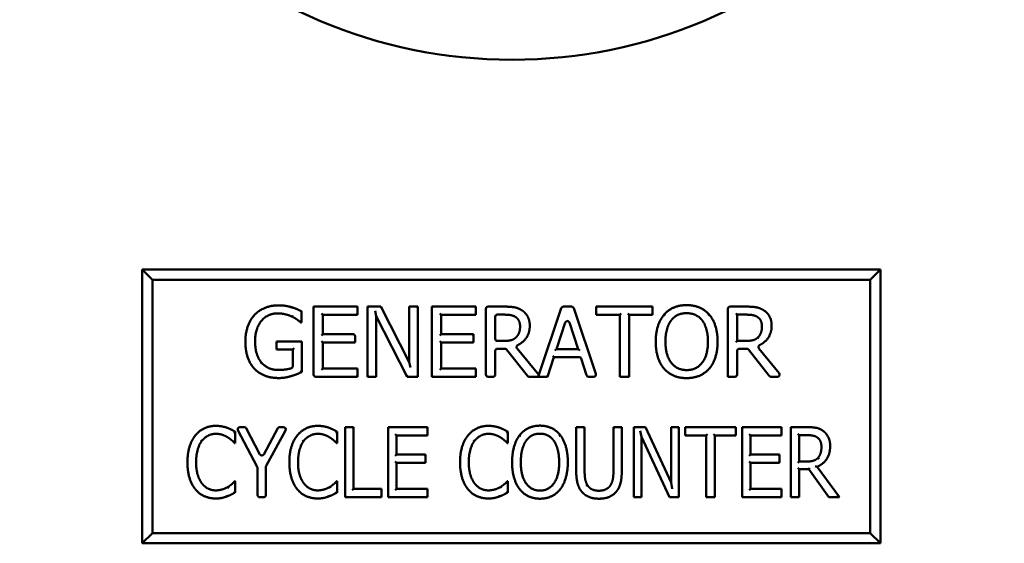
# Model space of a CAD drawing. Header units: inches. Extents: x 1 to 203, y 4 to 128.
# Tile 126 of 132: x 102.77 to 105.02, y 108.11 to 109.31. Entities that reach past the tile are written whole.
import ezdxf

# ---------------------------------------------------------------- set-up
doc = ezdxf.new("R2010")
doc.units = ezdxf.units.IN
doc.header["$LTSCALE"] = 6
doc.header["$MEASUREMENT"] = 0
doc.layers.add('Visible (ANSI)', color=7, linetype='Continuous', lineweight=50)

msp = doc.modelspace()

# ---------------------------------------------------------------- linework, layer by layer
at = {"layer": 'Visible (ANSI)'}
for p, q in [((104.7407, 108.7362), (103.0532, 108.7362)), ((103.0766, 108.7127), (103.0532, 108.7362)), ((103.0532, 108.7362), (103.0532, 108.1112)), ((104.7172, 108.7127), (104.7407, 108.7362)), ((104.7407, 108.1112), (104.7407, 108.7362)), ((103.0766, 108.7127), (104.7172, 108.7127)), ((103.0766, 108.1346), (103.0766, 108.7127)), ((104.7172, 108.7127), (104.7172, 108.1346)), ((103.3942, 108.6472), (103.395, 108.6501)), ((103.4177, 108.6407), (103.4177, 108.6151)), ((103.4481, 108.6486), (103.4451, 108.6516)), ((103.4451, 108.4966), (103.4451, 108.6516)), ((103.4451, 108.6516), (103.5452, 108.6516)), ((103.4633, 108.6357), (103.4663, 108.6327)), ((103.5452, 108.6327), (103.4663, 108.6327)), ((103.4663, 108.6327), (103.4663, 108.5889)), ((103.5422, 108.6486), (103.5452, 108.6516)), ((103.5422, 108.6357), (103.5452, 108.6327)), ((103.5452, 108.6516), (103.5452, 108.6327)), ((103.5715, 108.6486), (103.5685, 108.6516)), ((103.5685, 108.4916), (103.5685, 108.6516)), ((103.5685, 108.6516), (103.5987, 108.6516)), ((103.5853, 108.642), (103.5883, 108.6296)), ((103.5969, 108.6486), (103.5987, 108.6516)), ((103.5987, 108.6516), (103.6632, 108.525)), ((103.6662, 108.6486), (103.6632, 108.6516)), ((103.6632, 108.525), (103.6632, 108.6516)), ((103.6632, 108.6516), (103.683, 108.6516)), ((103.68, 108.6486), (103.683, 108.6516)), ((103.683, 108.6516), (103.683, 108.4916)), ((103.7184, 108.6486), (103.7154, 108.6516)), ((103.7154, 108.4916), (103.7154, 108.6516)), ((103.7154, 108.6516), (103.8155, 108.6516)), ((103.7337, 108.6357), (103.7367, 108.6327)), ((103.7367, 108.6327), (103.7367, 108.5889)), ((103.8155, 108.6327), (103.7367, 108.6327)), ((103.8125, 108.6486), (103.8155, 108.6516)), ((103.8125, 108.6357), (103.8155, 108.6327)), ((103.8155, 108.6516), (103.8155, 108.6327)), ((103.8388, 108.4966), (103.8388, 108.6466)), ((103.8438, 108.6516), (103.8801, 108.6516)), ((103.8812, 108.6332), (103.8651, 108.6332)), ((103.9595, 108.4956), (104.0109, 108.6482)), ((104.0157, 108.6516), (104.0347, 108.6516)), ((104.0394, 108.6482), (104.09, 108.4982)), ((104.094, 108.6486), (104.091, 108.6516)), ((104.091, 108.6327), (104.091, 108.6516)), ((104.091, 108.6516), (104.2197, 108.6516)), ((104.094, 108.6357), (104.091, 108.6327)), ((104.1447, 108.6327), (104.091, 108.6327)), ((104.1477, 108.6357), (104.1447, 108.6327)), ((104.1447, 108.4916), (104.1447, 108.6327)), ((104.163, 108.6357), (104.166, 108.6327)), ((104.2197, 108.6327), (104.166, 108.6327)), ((104.166, 108.6327), (104.166, 108.4916)), ((104.2167, 108.6486), (104.2197, 108.6516)), ((104.2167, 108.6357), (104.2197, 108.6327)), ((104.2197, 108.6516), (104.2197, 108.6327)), ((104.3468, 108.6314), (104.3491, 108.6333)), ((104.3916, 108.4916), (104.3916, 108.6466)), ((104.3966, 108.6516), (104.4328, 108.6516)), ((104.4098, 108.6362), (104.4128, 108.6332)), ((104.434, 108.6332), (104.4128, 108.6332)), ((104.4128, 108.6332), (104.4128, 108.5731)), ((103.4177, 108.6151), (103.4159, 108.6151)), ((103.4164, 108.6164), (103.4177, 108.6151)), ((103.5883, 108.6296), (103.5883, 108.4916)), ((103.6591, 108.4916), (103.5883, 108.6296)), ((103.8601, 108.6282), (103.8601, 108.5781)), ((104.0199, 108.6154), (104, 108.5545)), ((104.0494, 108.5545), (104.0294, 108.6154)), ((103.4633, 108.5859), (103.4663, 108.5889)), ((103.4663, 108.5889), (103.5348, 108.5889)), ((103.7337, 108.5859), (103.7367, 108.5889)), ((103.7367, 108.5889), (103.8102, 108.5889)), ((103.8072, 108.5859), (103.8102, 108.5889)), ((103.8102, 108.5889), (103.8102, 108.5699)), ((103.3633, 108.5691), (103.3603, 108.5721)), ((103.3603, 108.5535), (103.3603, 108.5721)), ((103.3603, 108.5721), (103.4184, 108.5721)), ((103.4154, 108.5691), (103.4184, 108.5721)), ((103.4184, 108.5721), (103.4184, 108.5023)), ((103.4633, 108.5729), (103.4663, 108.5699)), ((103.5398, 108.5699), (103.4663, 108.5699)), ((103.4663, 108.5699), (103.4663, 108.5106)), ((103.5368, 108.5729), (103.5398, 108.5699)), ((103.5398, 108.5839), (103.5398, 108.5699)), ((103.7337, 108.5729), (103.7367, 108.5699)), ((103.8102, 108.5699), (103.7367, 108.5699)), ((103.7367, 108.5699), (103.7367, 108.5106)), ((103.8072, 108.5729), (103.8102, 108.5699)), ((103.8651, 108.5731), (103.8788, 108.5731)), ((104.4098, 108.5701), (104.4128, 108.5731)), ((104.4128, 108.5731), (104.4315, 108.5731)), ((103.3633, 108.5565), (103.3603, 108.5535)), ((103.3974, 108.5535), (103.3603, 108.5535)), ((103.4004, 108.5565), (103.3974, 108.5535)), ((103.3974, 108.5156), (103.3974, 108.5535)), ((103.8601, 108.5503), (103.8601, 108.4966)), ((103.8821, 108.5553), (103.8651, 108.5553)), ((103.9335, 108.4935), (103.886, 108.5534)), ((103.9099, 108.5561), (103.9595, 108.4956)), ((103.9959, 108.5515), (104, 108.5545)), ((104, 108.5545), (104.0494, 108.5545)), ((104.0536, 108.5515), (104.0494, 108.5545)), ((104.4128, 108.5503), (104.4128, 108.4966)), ((104.4348, 108.5553), (104.4178, 108.5553)), ((104.4863, 108.4935), (104.4387, 108.5534)), ((104.4627, 108.5561), (104.5087, 108.4998)), ((103.6662, 108.5124), (103.6632, 108.525)), ((103.9942, 108.5364), (103.9797, 108.4916)), ((103.992, 108.5394), (103.9942, 108.5364)), ((104.0516, 108.5364), (103.9942, 108.5364)), ((104.0686, 108.4951), (104.0564, 108.5329)), ((103.4633, 108.5076), (103.4663, 108.5106)), ((103.4663, 108.5106), (103.5452, 108.5106)), ((103.5422, 108.5076), (103.5452, 108.5106)), ((103.5452, 108.5106), (103.5452, 108.4916)), ((103.7337, 108.5076), (103.7367, 108.5106)), ((103.7367, 108.5106), (103.8155, 108.5106)), ((103.8125, 108.5076), (103.8155, 108.5106)), ((103.8155, 108.5106), (103.8155, 108.4916)), ((103.9595, 108.4956), (103.9599, 108.4929)), ((103.5452, 108.4916), (103.4501, 108.4916)), ((103.5422, 108.4946), (103.5452, 108.4916)), ((103.5715, 108.4946), (103.5685, 108.4916)), ((103.5883, 108.4916), (103.5685, 108.4916)), ((103.5853, 108.4946), (103.5883, 108.4916)), ((103.661, 108.4946), (103.6591, 108.4916)), ((103.683, 108.4916), (103.6591, 108.4916)), ((103.68, 108.4946), (103.683, 108.4916)), ((103.7184, 108.4946), (103.7154, 108.4916)), ((103.8155, 108.4916), (103.7154, 108.4916)), ((103.8125, 108.4946), (103.8155, 108.4916)), ((103.8551, 108.4916), (103.8438, 108.4916)), ((103.9797, 108.4916), (103.9375, 108.4916)), ((103.9563, 108.4946), (103.9599, 108.4929)), ((103.9623, 108.4946), (103.9599, 108.4929)), ((103.9775, 108.4946), (103.9797, 108.4916)), ((104.0852, 108.4916), (104.0734, 108.4916)), ((104.1477, 108.4946), (104.1447, 108.4916)), ((104.166, 108.4916), (104.1447, 108.4916)), ((104.163, 108.4946), (104.166, 108.4916)), ((104.3946, 108.4946), (104.3916, 108.4916)), ((104.4078, 108.4916), (104.3916, 108.4916)), ((104.5049, 108.4916), (104.4902, 108.4916)), ((103.266, 108.3658), (103.266, 108.3401)), ((103.3162, 108.2861), (103.2721, 108.3691)), ((103.2765, 108.3764), (103.2865, 108.3764)), ((103.2909, 108.3737), (103.3223, 108.3141)), ((103.3311, 108.3141), (103.363, 108.3738)), ((103.3806, 108.369), (103.3366, 108.2883)), ((103.3674, 108.3764), (103.3762, 108.3764)), ((103.4989, 108.3658), (103.4989, 108.3401)), ((103.5198, 108.3734), (103.5168, 108.3764)), ((103.5168, 108.2164), (103.5168, 108.3764)), ((103.5168, 108.3764), (103.536, 108.3764)), ((103.533, 108.3734), (103.536, 108.3764)), ((103.536, 108.3764), (103.536, 108.2353)), ((103.6182, 108.3734), (103.6152, 108.3764)), ((103.6152, 108.2164), (103.6152, 108.3764)), ((103.6152, 108.3764), (103.7052, 108.3764)), ((103.6314, 108.3605), (103.6344, 108.3575)), ((103.7022, 108.3734), (103.7052, 108.3764)), ((103.7022, 108.3605), (103.7052, 108.3575)), ((103.7052, 108.3764), (103.7052, 108.3575)), ((103.889, 108.3658), (103.889, 108.3401)), ((104.0481, 108.3734), (104.0451, 108.3764)), ((104.0451, 108.2766), (104.0451, 108.3764)), ((104.0451, 108.3764), (104.0643, 108.3764)), ((104.0613, 108.3734), (104.0643, 108.3764)), ((104.0643, 108.3764), (104.0643, 108.2766)), ((104.1331, 108.3734), (104.1301, 108.3764)), ((104.1301, 108.276), (104.1301, 108.3764)), ((104.1301, 108.3764), (104.1492, 108.3764)), ((104.1462, 108.3734), (104.1492, 108.3764)), ((104.1492, 108.3764), (104.1492, 108.2766)), ((104.1797, 108.3734), (104.1767, 108.3764)), ((104.1767, 108.2164), (104.1767, 108.3764)), ((104.1767, 108.3764), (104.2038, 108.3764)), ((104.1916, 108.3681), (104.1946, 108.3544)), ((104.2019, 108.3734), (104.2038, 108.3764)), ((104.2038, 108.3764), (104.2617, 108.2497)), ((104.2647, 108.3734), (104.2617, 108.3764)), ((104.2617, 108.2497), (104.2617, 108.3764)), ((104.2617, 108.3764), (104.2796, 108.3764)), ((104.2766, 108.3734), (104.2796, 108.3764)), ((104.2796, 108.3764), (104.2796, 108.2164)), ((104.2971, 108.3734), (104.2941, 108.3764)), ((104.2941, 108.3575), (104.2941, 108.3764)), ((104.2941, 108.3764), (104.41, 108.3764)), ((104.2971, 108.3605), (104.2941, 108.3575)), ((104.3454, 108.3605), (104.3424, 108.3575)), ((104.3586, 108.3605), (104.3616, 108.3575)), ((104.407, 108.3734), (104.41, 108.3764)), ((104.407, 108.3605), (104.41, 108.3575)), ((104.41, 108.3764), (104.41, 108.3575)), ((104.4274, 108.3734), (104.4244, 108.3764)), ((104.4244, 108.2164), (104.4244, 108.3764)), ((104.4244, 108.3764), (104.5144, 108.3764)), ((104.4406, 108.3605), (104.4436, 108.3575)), ((104.5114, 108.3734), (104.5144, 108.3764)), ((104.5114, 108.3605), (104.5144, 108.3575)), ((104.5144, 108.3764), (104.5144, 108.3575)), ((104.5384, 108.3734), (104.5354, 108.3764)), ((104.5354, 108.2164), (104.5354, 108.3764)), ((104.5354, 108.3764), (104.5725, 108.3764)), ((104.5516, 108.361), (104.5546, 108.358)), ((103.187, 108.3464), (103.1894, 108.3446)), ((103.266, 108.3401), (103.2644, 108.3401)), ((103.2649, 108.3412), (103.266, 108.3401)), ((103.4199, 108.3464), (103.4222, 108.3446)), ((103.4989, 108.3401), (103.4973, 108.3401)), ((103.4978, 108.3412), (103.4989, 108.3401)), ((103.7052, 108.3575), (103.6344, 108.3575)), ((103.6344, 108.3575), (103.6344, 108.3136)), ((103.81, 108.3464), (103.8124, 108.3446)), ((103.889, 108.3401), (103.8875, 108.3401)), ((103.8879, 108.3412), (103.889, 108.3401)), ((104.1946, 108.3544), (104.1946, 108.2164)), ((104.258, 108.2164), (104.1946, 108.3544)), ((104.3424, 108.3575), (104.2941, 108.3575)), ((104.3424, 108.2164), (104.3424, 108.3575)), ((104.41, 108.3575), (104.3616, 108.3575)), ((104.3616, 108.3575), (104.3616, 108.2164)), ((104.5144, 108.3575), (104.4436, 108.3575)), ((104.4436, 108.3575), (104.4436, 108.3136)), ((104.5735, 108.358), (104.5546, 108.358)), ((104.5546, 108.358), (104.5546, 108.2978)), ((103.6314, 108.3106), (103.6344, 108.3136)), ((103.6314, 108.2977), (103.6344, 108.2947)), ((103.6344, 108.3136), (103.7004, 108.3136)), ((103.7004, 108.2947), (103.6344, 108.2947)), ((103.6344, 108.2947), (103.6344, 108.2353)), ((103.6974, 108.3106), (103.7004, 108.3136)), ((103.6974, 108.2977), (103.7004, 108.2947)), ((103.7004, 108.3136), (103.7004, 108.2947)), ((104.4406, 108.3106), (104.4436, 108.3136)), ((104.4406, 108.2977), (104.4436, 108.2947)), ((104.4436, 108.3136), (104.5096, 108.3136)), ((104.5096, 108.2947), (104.4436, 108.2947)), ((104.4436, 108.2947), (104.4436, 108.2353)), ((104.5066, 108.3106), (104.5096, 108.3136)), ((104.5066, 108.2977), (104.5096, 108.2947)), ((104.5096, 108.3136), (104.5096, 108.2947)), ((104.5516, 108.2948), (104.5546, 108.2978)), ((104.5546, 108.2978), (104.5714, 108.2978)), ((103.3168, 108.2214), (103.3168, 108.2837)), ((103.336, 108.2859), (103.336, 108.2214)), ((104.5516, 108.2831), (104.5546, 108.2801)), ((104.5763, 108.2801), (104.5546, 108.2801)), ((104.5546, 108.2801), (104.5546, 108.2164)), ((104.5779, 108.2831), (104.5763, 108.2801)), ((104.622, 108.2164), (104.5763, 108.2801)), ((104.5908, 108.2873), (104.5955, 108.286)), ((104.5955, 108.286), (104.6468, 108.2164)), ((103.2646, 108.2527), (103.266, 108.2527)), ((103.265, 108.2517), (103.266, 108.2527)), ((103.266, 108.2527), (103.266, 108.2273)), ((103.4974, 108.2527), (103.4989, 108.2527)), ((103.4979, 108.2517), (103.4989, 108.2527)), ((103.4989, 108.2527), (103.4989, 108.2273)), ((103.8876, 108.2527), (103.889, 108.2527)), ((103.888, 108.2517), (103.889, 108.2527)), ((103.889, 108.2527), (103.889, 108.2273)), ((104.2647, 108.2359), (104.2617, 108.2497)), ((103.2509, 108.2373), (103.2493, 108.2399)), ((103.4837, 108.2373), (103.4821, 108.2399)), ((103.533, 108.2323), (103.536, 108.2353)), ((103.536, 108.2353), (103.6, 108.2353)), ((103.597, 108.2323), (103.6, 108.2353)), ((103.6, 108.2353), (103.6, 108.2164)), ((103.6314, 108.2323), (103.6344, 108.2353)), ((103.6344, 108.2353), (103.7052, 108.2353)), ((103.7022, 108.2323), (103.7052, 108.2353)), ((103.7052, 108.2353), (103.7052, 108.2164)), ((103.8739, 108.2373), (103.8723, 108.2399)), ((104.4406, 108.2323), (104.4436, 108.2353)), ((104.4436, 108.2353), (104.5144, 108.2353)), ((104.5114, 108.2323), (104.5144, 108.2353)), ((104.5144, 108.2353), (104.5144, 108.2164)), ((103.2458, 108.221), (103.2468, 108.2182)), ((103.331, 108.2164), (103.3218, 108.2164)), ((103.4787, 108.221), (103.4797, 108.2182)), ((103.5198, 108.2194), (103.5168, 108.2164)), ((103.6, 108.2164), (103.5168, 108.2164)), ((103.597, 108.2194), (103.6, 108.2164)), ((103.6182, 108.2194), (103.6152, 108.2164)), ((103.7052, 108.2164), (103.6152, 108.2164)), ((103.7022, 108.2194), (103.7052, 108.2164)), ((103.8688, 108.221), (103.8698, 108.2182)), ((104.1797, 108.2194), (104.1767, 108.2164)), ((104.1946, 108.2164), (104.1767, 108.2164)), ((104.1916, 108.2194), (104.1946, 108.2164)), ((104.26, 108.2194), (104.258, 108.2164)), ((104.2796, 108.2164), (104.258, 108.2164)), ((104.2766, 108.2194), (104.2796, 108.2164)), ((104.3454, 108.2194), (104.3424, 108.2164)), ((104.3616, 108.2164), (104.3424, 108.2164)), ((104.3586, 108.2194), (104.3616, 108.2164)), ((104.4274, 108.2194), (104.4244, 108.2164)), ((104.5144, 108.2164), (104.4244, 108.2164)), ((104.5114, 108.2194), (104.5144, 108.2164)), ((104.5384, 108.2194), (104.5354, 108.2164)), ((104.5546, 108.2164), (104.5354, 108.2164)), ((104.5516, 108.2194), (104.5546, 108.2164)), ((104.6235, 108.2194), (104.622, 108.2164)), ((104.6468, 108.2164), (104.622, 108.2164)), ((104.6408, 108.2194), (104.6468, 108.2164)), ((103.0766, 108.1346), (103.0532, 108.1112)), ((104.7172, 108.1346), (103.0766, 108.1346)), ((104.7172, 108.1346), (104.7407, 108.1112)), ((103.0532, 108.1112), (104.7407, 108.1112))]:
    msp.add_line(p, q, dxfattribs=at)
msp.add_circle((103.8984, 110.3402), 1.125, dxfattribs=at)
for centre, start, end in [((103.8438, 108.6466), 90, 180), ((103.8651, 108.6282), 90, 180), ((104.0157, 108.6466), 90, 161.3703), ((104.0347, 108.6466), 18.6297, 90), ((104.3966, 108.6466), 90, 180), ((104.0247, 108.6138), 18.1979, 161.8911), ((103.5348, 108.5839), 0, 90), ((103.8651, 108.5781), 180, 270), ((103.8651, 108.5503), 90, 180), ((103.8821, 108.5503), 38.46, 90), ((104.4178, 108.5503), 90, 180), ((104.4348, 108.5503), 38.46, 90), ((104.0516, 108.5314), 17.9854, 90), ((103.4501, 108.4966), 180, 270), ((103.8438, 108.4966), 180, 270), ((103.8551, 108.4966), 270, 0), ((104.0734, 108.4966), 197.9854, 270), ((104.0852, 108.4966), 270, 18.6297), ((104.4078, 108.4966), 270, 0), ((104.5049, 108.4966), 270, 39.2662), ((103.9375, 108.4966), 218.46, 270), ((104.4902, 108.4966), 218.46, 270), ((103.2765, 108.3714), 90, 208.0092), ((103.2865, 108.3714), 27.7715, 90), ((103.3674, 108.3714), 90, 151.9002), ((103.3762, 108.3714), 331.407, 90), ((103.3267, 108.3164), 207.7715, 331.9002), ((103.3118, 108.2837), 0, 28.0092), ((103.341, 108.2859), 151.407, 180), ((103.3218, 108.2214), 180, 270), ((103.331, 108.2214), 270, 0)]:
    msp.add_arc(centre, 0.005, start, end, dxfattribs=at)
for points in [[(103.3101, 108.6326), (103.3198, 108.6431), (103.3483, 108.6545), (103.3653, 108.6545)], [(103.3653, 108.6545), (103.3735, 108.6545), (103.3883, 108.6521), (103.395, 108.6501)], [(104.246, 108.6333), (104.2553, 108.644), (104.2814, 108.655), (104.2974, 108.655)], [(104.2974, 108.655), (104.3138, 108.655), (104.34, 108.6436), (104.3491, 108.6333)], [(103.2891, 108.5718), (103.2891, 108.5911), (103.3, 108.6217), (103.3101, 108.6326)], [(103.3629, 108.6361), (103.3398, 108.6361), (103.3113, 108.6013), (103.3113, 108.5724)], [(103.3957, 108.6286), (103.3892, 108.6318), (103.3725, 108.6361), (103.3629, 108.6361)], [(103.395, 108.6501), (103.4005, 108.6485), (103.4137, 108.6428), (103.4177, 108.6407)], [(103.8801, 108.6516), (103.8938, 108.6516), (103.9124, 108.6486), (103.9208, 108.6432)], [(103.9208, 108.6432), (103.9292, 108.6378), (103.9389, 108.6208), (103.9389, 108.6082)], [(104.2268, 108.5716), (104.2268, 108.5917), (104.2368, 108.6223), (104.246, 108.6333)], [(104.2976, 108.6366), (104.286, 108.6366), (104.2687, 108.6286), (104.2621, 108.62)], [(104.333, 108.62), (104.3266, 108.6283), (104.3087, 108.6366), (104.2976, 108.6366)], [(104.3491, 108.6333), (104.3581, 108.6227), (104.3682, 108.5916), (104.3682, 108.5716)], [(104.4328, 108.6516), (104.4466, 108.6516), (104.4651, 108.6486), (104.4735, 108.6432)], [(104.4594, 108.6278), (104.4549, 108.6308), (104.4428, 108.6332), (104.434, 108.6332)], [(104.4735, 108.6432), (104.482, 108.6378), (104.4917, 108.6208), (104.4917, 108.6082)], [(103.4159, 108.6151), (103.4119, 108.6186), (103.4034, 108.6249), (103.3957, 108.6286)], [(104.2621, 108.62), (104.2557, 108.6118), (104.249, 108.5872), (104.249, 108.5716)], [(104.3461, 108.5716), (104.3461, 108.5874), (104.3392, 108.612), (104.333, 108.62)], [(104.4695, 108.6065), (104.4695, 108.6135), (104.4646, 108.6243), (104.4594, 108.6278)], [(104.4604, 108.5814), (104.4651, 108.5858), (104.4695, 108.5982), (104.4695, 108.6065)], [(103.31, 108.5094), (103.2998, 108.52), (103.2891, 108.5514), (103.2891, 108.5718)], [(103.3113, 108.5724), (103.3113, 108.5563), (103.3188, 108.5322), (103.3259, 108.5239)], [(104.2458, 108.51), (104.2366, 108.5207), (104.2268, 108.5519), (104.2268, 108.5716)], [(104.249, 108.5716), (104.249, 108.5401), (104.2754, 108.5067), (104.2976, 108.5067)], [(104.2976, 108.5067), (104.3197, 108.5067), (104.3461, 108.5401), (104.3461, 108.5716)], [(104.3682, 108.5716), (104.3682, 108.5522), (104.3584, 108.5207), (104.3491, 108.51)], [(104.4315, 108.5731), (104.4407, 108.5731), (104.4554, 108.5763), (104.4604, 108.5814)], [(103.3259, 108.5239), (103.3328, 108.5156), (103.3522, 108.5069), (103.3644, 108.5069)], [(103.3652, 108.4885), (103.3482, 108.4885), (103.3201, 108.4989), (103.31, 108.5094)], [(103.4184, 108.5023), (103.4143, 108.5004), (103.4006, 108.4949), (103.3948, 108.4932)], [(104.2974, 108.4883), (104.2812, 108.4883), (104.2553, 108.4993), (104.2458, 108.51)], [(104.3491, 108.51), (104.3392, 108.4989), (104.3131, 108.4883), (104.2974, 108.4883)], [(103.3948, 108.4932), (103.3868, 108.4909), (103.3741, 108.4885), (103.3652, 108.4885)], [(103.1747, 108.3572), (103.1833, 108.368), (103.2069, 108.3793), (103.2215, 108.3793)], [(103.2213, 108.3611), (103.2121, 108.3611), (103.1956, 108.3527), (103.1894, 108.3446)], [(103.2482, 108.3534), (103.2428, 108.3568), (103.2298, 108.3611), (103.2213, 108.3611)], [(103.2215, 108.3793), (103.2288, 108.3793), (103.2415, 108.3769), (103.2468, 108.3751)], [(103.2468, 108.3751), (103.2515, 108.3734), (103.2612, 108.3686), (103.266, 108.3658)], [(103.4076, 108.3572), (103.4162, 108.368), (103.4397, 108.3793), (103.4544, 108.3793)], [(103.4541, 108.3611), (103.4449, 108.3611), (103.4285, 108.3527), (103.4222, 108.3446)], [(103.4811, 108.3534), (103.4757, 108.3568), (103.4627, 108.3611), (103.4541, 108.3611)], [(103.4544, 108.3793), (103.4617, 108.3793), (103.4744, 108.3769), (103.4797, 108.3751)], [(103.4797, 108.3751), (103.4844, 108.3734), (103.4941, 108.3686), (103.4989, 108.3658)], [(103.7977, 108.3572), (103.8063, 108.368), (103.8299, 108.3793), (103.8445, 108.3793)], [(103.8443, 108.3611), (103.8351, 108.3611), (103.8186, 108.3527), (103.8124, 108.3446)], [(103.8713, 108.3534), (103.8658, 108.3568), (103.8528, 108.3611), (103.8443, 108.3611)], [(103.8445, 108.3793), (103.8518, 108.3793), (103.8645, 108.3769), (103.8698, 108.3751)], [(103.8698, 108.3751), (103.8745, 108.3734), (103.8842, 108.3686), (103.889, 108.3658)], [(103.9159, 108.3581), (103.9243, 108.3687), (103.9478, 108.3798), (103.9623, 108.3798)], [(103.9623, 108.3614), (103.9519, 108.3614), (103.9362, 108.3533), (103.9303, 108.3448)], [(103.9623, 108.3798), (103.9769, 108.3798), (104.0005, 108.3684), (104.0087, 108.3581)], [(103.9943, 108.3448), (103.9886, 108.3531), (103.9724, 108.3614), (103.9623, 108.3614)], [(104.5725, 108.3764), (104.5848, 108.3764), (104.6015, 108.3734), (104.609, 108.368)], [(104.609, 108.368), (104.6165, 108.3625), (104.6254, 108.3455), (104.6254, 108.333)], [(103.1567, 108.2963), (103.1567, 108.3164), (103.1659, 108.3462), (103.1747, 108.3572)], [(103.1894, 108.3446), (103.1833, 108.3365), (103.1765, 108.3117), (103.1765, 108.2963)], [(103.2644, 108.3401), (103.262, 108.3427), (103.2539, 108.3499), (103.2482, 108.3534)], [(103.3896, 108.2963), (103.3896, 108.3164), (103.3988, 108.3462), (103.4076, 108.3572)], [(103.4222, 108.3446), (103.4162, 108.3365), (103.4094, 108.3117), (103.4094, 108.2963)], [(103.4973, 108.3401), (103.4949, 108.3427), (103.4868, 108.3499), (103.4811, 108.3534)], [(103.7797, 108.2963), (103.7797, 108.3164), (103.7889, 108.3462), (103.7977, 108.3572)], [(103.8124, 108.3446), (103.8063, 108.3365), (103.7996, 108.3117), (103.7996, 108.2963)], [(103.8875, 108.3401), (103.885, 108.3427), (103.877, 108.3499), (103.8713, 108.3534)], [(103.8986, 108.2964), (103.8986, 108.3165), (103.9076, 108.3471), (103.9159, 108.3581)], [(103.9303, 108.3448), (103.9245, 108.3366), (103.9185, 108.312), (103.9185, 108.2964)], [(104.0061, 108.2964), (104.0061, 108.3122), (103.9999, 108.3367), (103.9943, 108.3448)], [(104.0087, 108.3581), (104.0169, 108.3475), (104.0259, 108.3164), (104.0259, 108.2964)], [(104.5964, 108.3525), (104.5924, 108.3555), (104.5815, 108.358), (104.5735, 108.358)], [(104.6055, 108.3313), (104.6055, 108.3383), (104.6011, 108.349), (104.5964, 108.3525)], [(104.6254, 108.333), (104.6254, 108.3155), (104.6094, 108.2917), (104.5955, 108.286)], [(104.5974, 108.3061), (104.6015, 108.3105), (104.6055, 108.323), (104.6055, 108.3313)], [(103.1749, 108.2346), (103.1662, 108.2449), (103.1567, 108.276), (103.1567, 108.2963)], [(103.1765, 108.2963), (103.1765, 108.2798), (103.1837, 108.2561), (103.1899, 108.2479)], [(103.4077, 108.2346), (103.399, 108.2449), (103.3896, 108.276), (103.3896, 108.2963)], [(103.4094, 108.2963), (103.4094, 108.2798), (103.4165, 108.2561), (103.4228, 108.2479)], [(103.7979, 108.2346), (103.7892, 108.2449), (103.7797, 108.276), (103.7797, 108.2963)], [(103.7996, 108.2963), (103.7996, 108.2798), (103.8067, 108.2561), (103.8129, 108.2479)], [(103.9159, 108.2348), (103.9076, 108.2454), (103.8986, 108.2767), (103.8986, 108.2964)], [(103.9185, 108.2964), (103.9185, 108.2649), (103.9423, 108.2314), (103.9623, 108.2314)], [(103.9623, 108.2314), (103.9824, 108.2314), (104.0061, 108.2649), (104.0061, 108.2964)], [(104.0259, 108.2964), (104.0259, 108.277), (104.017, 108.2454), (104.0087, 108.2348)], [(104.5714, 108.2978), (104.5796, 108.2978), (104.5928, 108.3011), (104.5974, 108.3061)], [(104.0589, 108.2278), (104.0514, 108.2361), (104.0451, 108.2594), (104.0451, 108.2766)], [(104.0643, 108.2766), (104.0643, 108.2654), (104.0668, 108.2504), (104.0705, 108.2443)], [(104.1238, 108.2443), (104.1275, 108.2504), (104.1301, 108.2653), (104.1301, 108.276)], [(104.1492, 108.2766), (104.1492, 108.2598), (104.1432, 108.236), (104.1355, 108.2278)], [(103.1899, 108.2479), (103.1959, 108.24), (103.2122, 108.232), (103.2213, 108.232)], [(103.2493, 108.2399), (103.2546, 108.2432), (103.2624, 108.2502), (103.2646, 108.2527)], [(103.4228, 108.2479), (103.4287, 108.24), (103.4451, 108.232), (103.4541, 108.232)], [(103.4821, 108.2399), (103.4875, 108.2432), (103.4952, 108.2502), (103.4974, 108.2527)], [(103.8129, 108.2479), (103.8189, 108.24), (103.8352, 108.232), (103.8443, 108.232)], [(103.8723, 108.2399), (103.8776, 108.2432), (103.8854, 108.2502), (103.8876, 108.2527)], [(103.2213, 108.2135), (103.2071, 108.2135), (103.1834, 108.224), (103.1749, 108.2346)], [(103.2213, 108.232), (103.2296, 108.232), (103.2437, 108.2365), (103.2493, 108.2399)], [(103.266, 108.2273), (103.2612, 108.2248), (103.2529, 108.2203), (103.2468, 108.2182)], [(103.4541, 108.2135), (103.44, 108.2135), (103.4163, 108.224), (103.4077, 108.2346)], [(103.4541, 108.232), (103.4624, 108.232), (103.4766, 108.2365), (103.4821, 108.2399)], [(103.4989, 108.2273), (103.4941, 108.2248), (103.4858, 108.2203), (103.4797, 108.2182)], [(103.8443, 108.2135), (103.8302, 108.2135), (103.8064, 108.224), (103.7979, 108.2346)], [(103.8443, 108.232), (103.8526, 108.232), (103.8667, 108.2365), (103.8723, 108.2399)], [(103.889, 108.2273), (103.8842, 108.2248), (103.8759, 108.2203), (103.8698, 108.2182)], [(103.9623, 108.213), (103.9476, 108.213), (103.9243, 108.224), (103.9159, 108.2348)], [(104.0087, 108.2348), (103.9999, 108.2237), (103.9763, 108.213), (103.9623, 108.213)], [(104.0971, 108.213), (104.0844, 108.213), (104.0655, 108.2204), (104.0589, 108.2278)], [(104.0705, 108.2443), (104.0743, 108.2378), (104.0875, 108.2312), (104.0971, 108.2312)], [(104.0971, 108.2312), (104.1061, 108.2312), (104.1201, 108.2378), (104.1238, 108.2443)], [(104.1355, 108.2278), (104.1286, 108.2203), (104.1103, 108.213), (104.0971, 108.213)], [(103.2468, 108.2182), (103.2406, 108.2159), (103.2298, 108.2135), (103.2213, 108.2135)], [(103.4797, 108.2182), (103.4735, 108.2159), (103.4627, 108.2135), (103.4541, 108.2135)], [(103.8698, 108.2182), (103.8636, 108.2159), (103.8528, 108.2135), (103.8443, 108.2135)]]:
    msp.add_open_spline(points, degree=2, dxfattribs=at)
for points, degree, knots in [([(103.397, 108.6313), (103.397, 108.6312), (103.397, 108.6312), (103.3969, 108.6312), (103.3969, 108.6311), (103.3968, 108.6309), (103.3968, 108.6308), (103.3966, 108.6305), (103.3965, 108.6304), (103.3963, 108.6299), (103.3962, 108.6296), (103.3959, 108.6291), (103.3958, 108.6289), (103.3957, 108.6286), (103.3957, 108.6286), (103.3957, 108.6286)], 3, [-0.00005556, -0.00005556, -0.00005556, -0.00005556, 0, 0, 0.00065611, 0.00065611, 0.00145637, 0.00145637, 0.00301415, 0.00301415, 0.00599104, 0.00599104, 0.00896765, 0.00896765, 0.01194412, 0.01194412, 0.01194412, 0.01194412]), ([(103.4147, 108.6389), (103.4147, 108.6389), (103.4147, 108.6389), (103.4151, 108.6391), (103.4155, 108.6394), (103.4162, 108.6398), (103.4165, 108.64), (103.4171, 108.6403), (103.4173, 108.6405), (103.4176, 108.6407), (103.4177, 108.6407), (103.4177, 108.6407), (103.4177, 108.6407), (103.4177, 108.6407)], 3, [-0.01302531, -0.01302531, -0.01302531, -0.01302531, -0.01296027, -0.01296027, -0.00961168, -0.00961168, -0.00624619, -0.00624619, -0.0033799, -0.0033799, -0.00078744, -0.00078744, 0, 0, 0, 0]), ([(103.9066, 108.6278), (103.9021, 108.6308), (103.8901, 108.6332), (103.8812, 108.6332)], 2, [0.003534, 0.003534, 0.003534, 1, 2, 2, 2]), ([(104.2483, 108.6314), (104.2482, 108.6314), (104.2482, 108.6314), (104.2479, 108.6317), (104.2476, 108.6319), (104.2471, 108.6324), (104.2468, 108.6326), (104.2464, 108.633), (104.2463, 108.6331), (104.246, 108.6333), (104.246, 108.6333), (104.246, 108.6333)], 3, [-0.00005556, -0.00005556, -0.00005556, -0.00005556, 0, 0, 0.00302221, 0.00302221, 0.00599907, 0.00599907, 0.0089757, 0.0089757, 0.01195221, 0.01195221, 0.01195221, 0.01195221]), ([(103.4147, 108.62), (103.4147, 108.62), (103.4147, 108.62), (103.4151, 108.6191), (103.4156, 108.6182), (103.4161, 108.617), (103.4162, 108.6167), (103.4164, 108.6164)], 3, [-0.00012978, -0.00012978, -0.00012978, -0.00012978, 0, 0, 0.00746157, 0.00746157, 0.01000595, 0.01000595, 0.01000595, 0.01000595]), ([(103.4164, 108.6164), (103.4163, 108.6162), (103.4162, 108.616), (103.4161, 108.6156), (103.416, 108.6154), (103.4159, 108.6151), (103.4159, 108.6151), (103.4159, 108.6151)], 3, [0.004739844, 0.004739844, 0.004739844, 0.004739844, 0.006655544, 0.006655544, 0.009553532, 0.009553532, 0.012358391, 0.012358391, 0.012358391, 0.012358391]), ([(103.9066, 108.6278), (103.9066, 108.6278), (103.9066, 108.6278), (103.9067, 108.6278), (103.9067, 108.6278), (103.9067, 108.6278)], 3, [0, 0, 0, 0, 0.0000975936, 0.0000975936, 0.0001951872, 0.0001951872, 0.0001951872, 0.0001951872]), ([(103.9168, 108.6065), (103.9168, 108.6135), (103.9118, 108.6243), (103.9067, 108.6278)], 2, [0, 0, 0, 1, 1.996925, 1.996925, 1.996925]), ([(103.9389, 108.6082), (103.9389, 108.5907), (103.9228, 108.5693), (103.9116, 108.5638)], 2, [0, 0, 0, 1, 1.800624, 1.800624, 1.800624]), ([(104.4917, 108.6082), (104.4917, 108.5907), (104.4756, 108.5693), (104.4643, 108.5638)], 2, [0, 0, 0, 1, 1.800624, 1.800624, 1.800624]), ([(103.9077, 108.5814), (103.9124, 108.5858), (103.9168, 108.5982), (103.9168, 108.6065)], 2, [0.004689, 0.004689, 0.004689, 1, 2, 2, 2]), ([(103.8788, 108.5731), (103.888, 108.5731), (103.9026, 108.5763), (103.9076, 108.5813)], 2, [0, 0, 0, 1, 1.995816, 1.995816, 1.995816]), ([(103.9077, 108.5814), (103.9077, 108.5814), (103.9077, 108.5814), (103.9077, 108.5813), (103.9077, 108.5813), (103.9076, 108.5813)], 3, [0, 0, 0, 0, 0.0001524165, 0.0001524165, 0.000304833, 0.000304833, 0.000304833, 0.000304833]), ([(103.9099, 108.5561), (103.9095, 108.5566), (103.9092, 108.5572), (103.9088, 108.5585), (103.9088, 108.5591), (103.9089, 108.5604), (103.9091, 108.561), (103.9096, 108.5621), (103.9099, 108.5625), (103.9107, 108.5632), (103.9111, 108.5635), (103.9116, 108.5638)], 3, [0, 0, 0, 0, 0.00496118, 0.00496118, 0.00992237, 0.00992237, 0.01488355, 0.01488355, 0.01888589, 0.01888589, 0.02288822, 0.02288822, 0.02288822, 0.02288822]), ([(104.4625, 108.5792), (104.4625, 108.5792), (104.4625, 108.5792), (104.4622, 108.5795), (104.462, 108.5798), (104.4615, 108.5803), (104.4612, 108.5805), (104.4608, 108.5809), (104.4607, 108.5811), (104.4605, 108.5813), (104.4604, 108.5814), (104.4604, 108.5814)], 3, [-0.00005556, -0.00005556, -0.00005556, -0.00005556, 0, 0, 0.00302231, 0.00302231, 0.00599922, 0.00599922, 0.00897583, 0.00897583, 0.01195227, 0.01195227, 0.01195227, 0.01195227]), ([(104.4627, 108.5561), (104.4623, 108.5566), (104.462, 108.5572), (104.4616, 108.5585), (104.4615, 108.5591), (104.4616, 108.5604), (104.4618, 108.561), (104.4624, 108.5621), (104.4627, 108.5625), (104.4634, 108.5632), (104.4639, 108.5635), (104.4643, 108.5638)], 3, [0, 0, 0, 0, 0.00496118, 0.00496118, 0.00992237, 0.00992237, 0.01488355, 0.01488355, 0.01888589, 0.01888589, 0.02288822, 0.02288822, 0.02288822, 0.02288822]), ([(103.3236, 108.522), (103.3236, 108.522), (103.3236, 108.522), (103.3239, 108.5223), (103.3242, 108.5225), (103.3248, 108.523), (103.325, 108.5232), (103.3255, 108.5235), (103.3256, 108.5237), (103.3258, 108.5239), (103.3259, 108.5239), (103.3259, 108.5239)], 3, [-0.00005556, -0.00005556, -0.00005556, -0.00005556, 0, 0, 0.00302189, 0.00302189, 0.00599868, 0.00599868, 0.00897535, 0.00897535, 0.01195195, 0.01195195, 0.01195195, 0.01195195]), ([(103.3644, 108.5069), (103.3734, 108.5069), (103.3889, 108.5092), (103.3939, 108.5108)], 2, [0, 0, 0, 1, 1.734205, 1.734205, 1.734205]), ([(103.3974, 108.5156), (103.3974, 108.5149), (103.3972, 108.5143), (103.3967, 108.5131), (103.3964, 108.5125), (103.3956, 108.5118), (103.3953, 108.5115), (103.3946, 108.5111), (103.3943, 108.511), (103.3939, 108.5108)], 3, [0, 0, 0, 0, 0.00496118, 0.00496118, 0.00992237, 0.00992237, 0.01294139, 0.01294139, 0.0159604, 0.0159604, 0.0159604, 0.0159604]), ([(103.4154, 108.5042), (103.4154, 108.5042), (103.4154, 108.5042), (103.4156, 108.504), (103.4159, 108.5039), (103.4164, 108.5035), (103.4166, 108.5034), (103.4172, 108.503), (103.4175, 108.5028), (103.4179, 108.5025), (103.4181, 108.5024), (103.4183, 108.5023), (103.4184, 108.5023), (103.4184, 108.5023)], 3, [-0.00006626, -0.00006626, -0.00006626, -0.00006626, 0, 0, 0.00234168, 0.00234168, 0.00463783, 0.00463783, 0.00786298, 0.00786298, 0.01060526, 0.01060526, 0.01314305, 0.01314305, 0.01314305, 0.01314305]), ([(103.263, 108.364), (103.263, 108.3641), (103.263, 108.3641), (103.2634, 108.3643), (103.2637, 108.3645), (103.2644, 108.3649), (103.2648, 108.3651), (103.2653, 108.3654), (103.2655, 108.3655), (103.2659, 108.3657), (103.266, 108.3657), (103.266, 108.3658), (103.266, 108.3658), (103.266, 108.3658)], 3, [-0.01289265, -0.01289265, -0.01289265, -0.01289265, -0.01282887, -0.01282887, -0.00968634, -0.00968634, -0.00635187, -0.00635187, -0.00346366, -0.00346366, -0.00082858, -0.00082858, 0, 0, 0, 0]), ([(103.4959, 108.364), (103.4959, 108.3641), (103.4959, 108.3641), (103.4963, 108.3643), (103.4966, 108.3645), (103.4973, 108.3649), (103.4977, 108.3651), (103.4982, 108.3654), (103.4984, 108.3655), (103.4987, 108.3657), (103.4988, 108.3657), (103.4989, 108.3658), (103.4989, 108.3658), (103.4989, 108.3658)], 3, [-0.01289265, -0.01289265, -0.01289265, -0.01289265, -0.01282887, -0.01282887, -0.00968634, -0.00968634, -0.00635187, -0.00635187, -0.00346366, -0.00346366, -0.00082858, -0.00082858, 0, 0, 0, 0]), ([(103.886, 108.364), (103.886, 108.3641), (103.886, 108.3641), (103.8864, 108.3643), (103.8868, 108.3645), (103.8875, 108.3649), (103.8878, 108.3651), (103.8883, 108.3654), (103.8886, 108.3655), (103.8889, 108.3657), (103.889, 108.3657), (103.889, 108.3658), (103.889, 108.3658), (103.889, 108.3658)], 3, [-0.01289265, -0.01289265, -0.01289265, -0.01289265, -0.01282887, -0.01282887, -0.00968634, -0.00968634, -0.00635187, -0.00635187, -0.00346366, -0.00346366, -0.00082858, -0.00082858, 0, 0, 0, 0]), ([(103.263, 108.3457), (103.263, 108.3457), (103.263, 108.3457), (103.2635, 108.3447), (103.2639, 108.3436), (103.2645, 108.3421), (103.2647, 108.3416), (103.2649, 108.3412)], 3, [-0.00013989, -0.00013989, -0.00013989, -0.00013989, 0, 0, 0.00839099, 0.00839099, 0.0126901, 0.0126901, 0.0126901, 0.0126901]), ([(103.2649, 108.3412), (103.2649, 108.3411), (103.2648, 108.341), (103.2647, 108.3406), (103.2646, 108.3404), (103.2645, 108.3402), (103.2644, 108.3401), (103.2644, 108.3401)], 3, [0.005591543, 0.005591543, 0.005591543, 0.005591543, 0.006844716, 0.006844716, 0.009718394, 0.009718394, 0.012474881, 0.012474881, 0.012474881, 0.012474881]), ([(103.4959, 108.3457), (103.4959, 108.3457), (103.4959, 108.3457), (103.4963, 108.3447), (103.4968, 108.3436), (103.4974, 108.3421), (103.4976, 108.3416), (103.4978, 108.3412)], 3, [-0.00013989, -0.00013989, -0.00013989, -0.00013989, 0, 0, 0.00839099, 0.00839099, 0.0126901, 0.0126901, 0.0126901, 0.0126901]), ([(103.4978, 108.3412), (103.4977, 108.3411), (103.4977, 108.341), (103.4975, 108.3406), (103.4975, 108.3404), (103.4973, 108.3402), (103.4973, 108.3401), (103.4973, 108.3401)], 3, [0.005591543, 0.005591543, 0.005591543, 0.005591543, 0.006844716, 0.006844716, 0.009718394, 0.009718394, 0.012474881, 0.012474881, 0.012474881, 0.012474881]), ([(103.886, 108.3457), (103.886, 108.3457), (103.886, 108.3457), (103.8865, 108.3447), (103.8869, 108.3436), (103.8875, 108.3421), (103.8877, 108.3416), (103.8879, 108.3412)], 3, [-0.00013989, -0.00013989, -0.00013989, -0.00013989, 0, 0, 0.00839099, 0.00839099, 0.0126901, 0.0126901, 0.0126901, 0.0126901]), ([(103.8879, 108.3412), (103.8879, 108.3411), (103.8878, 108.341), (103.8877, 108.3406), (103.8876, 108.3404), (103.8875, 108.3402), (103.8875, 108.3401), (103.8875, 108.3401)], 3, [0.005591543, 0.005591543, 0.005591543, 0.005591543, 0.006844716, 0.006844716, 0.009718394, 0.009718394, 0.012474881, 0.012474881, 0.012474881, 0.012474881]), ([(103.9182, 108.3563), (103.9182, 108.3563), (103.9182, 108.3563), (103.9179, 108.3565), (103.9176, 108.3568), (103.917, 108.3572), (103.9168, 108.3574), (103.9163, 108.3578), (103.9162, 108.3579), (103.9159, 108.3581), (103.9159, 108.3581), (103.9159, 108.3581)], 3, [-0.00005556, -0.00005556, -0.00005556, -0.00005556, 0, 0, 0.00302222, 0.00302222, 0.00599909, 0.00599909, 0.00897571, 0.00897571, 0.01195222, 0.01195222, 0.01195222, 0.01195222]), ([(104.0063, 108.3563), (104.0063, 108.3563), (104.0063, 108.3563), (104.0067, 108.3565), (104.007, 108.3568), (104.0075, 108.3572), (104.0078, 108.3574), (104.0082, 108.3578), (104.0084, 108.3579), (104.0086, 108.3581), (104.0087, 108.3581), (104.0087, 108.3581)], 3, [-0.01200752, -0.01200752, -0.01200752, -0.01200752, -0.01195196, -0.01195196, -0.00893004, -0.00893004, -0.00595326, -0.00595326, -0.0029766, -0.0029766, 0, 0, 0, 0]), ([(104.5996, 108.3041), (104.5996, 108.3041), (104.5995, 108.3041), (104.5993, 108.3044), (104.599, 108.3046), (104.5984, 108.3051), (104.5982, 108.3054), (104.5978, 108.3057), (104.5976, 108.3059), (104.5974, 108.3061), (104.5974, 108.3061), (104.5974, 108.3061)], 3, [-0.01200762, -0.01200762, -0.01200762, -0.01200762, -0.01195206, -0.01195206, -0.00892999, -0.00892999, -0.00595315, -0.00595315, -0.00297652, -0.00297652, 0, 0, 0, 0]), ([(103.265, 108.2517), (103.2648, 108.2512), (103.2646, 108.2506), (103.2639, 108.249), (103.2635, 108.2479), (103.263, 108.2469), (103.263, 108.2468), (103.263, 108.2468)], 3, [0.00264465, 0.00264465, 0.00264465, 0.00264465, 0.00636506, 0.00636506, 0.01273645, 0.01273645, 0.01283935, 0.01283935, 0.01283935, 0.01283935]), ([(103.2646, 108.2527), (103.2646, 108.2527), (103.2646, 108.2526), (103.2647, 108.2524), (103.2648, 108.2522), (103.265, 108.2519), (103.265, 108.2518), (103.265, 108.2517)], 3, [0, 0, 0, 0, 0.00273194, 0.00273194, 0.005731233, 0.005731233, 0.006511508, 0.006511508, 0.006511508, 0.006511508]), ([(103.4979, 108.2517), (103.4977, 108.2512), (103.4975, 108.2506), (103.4968, 108.249), (103.4963, 108.2479), (103.4959, 108.2469), (103.4959, 108.2468), (103.4959, 108.2468)], 3, [0.00264465, 0.00264465, 0.00264465, 0.00264465, 0.00636506, 0.00636506, 0.01273645, 0.01273645, 0.01283935, 0.01283935, 0.01283935, 0.01283935]), ([(103.4974, 108.2527), (103.4974, 108.2527), (103.4975, 108.2526), (103.4976, 108.2524), (103.4977, 108.2522), (103.4978, 108.2519), (103.4979, 108.2518), (103.4979, 108.2517)], 3, [0, 0, 0, 0, 0.00273194, 0.00273194, 0.005731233, 0.005731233, 0.006511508, 0.006511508, 0.006511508, 0.006511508]), ([(103.888, 108.2517), (103.8878, 108.2512), (103.8876, 108.2506), (103.8869, 108.249), (103.8865, 108.2479), (103.886, 108.2469), (103.886, 108.2468), (103.886, 108.2468)], 3, [0.00264465, 0.00264465, 0.00264465, 0.00264465, 0.00636506, 0.00636506, 0.01273645, 0.01273645, 0.01283935, 0.01283935, 0.01283935, 0.01283935]), ([(103.8876, 108.2527), (103.8876, 108.2527), (103.8876, 108.2526), (103.8877, 108.2524), (103.8878, 108.2522), (103.888, 108.2519), (103.888, 108.2518), (103.888, 108.2517)], 3, [0, 0, 0, 0, 0.00273194, 0.00273194, 0.005731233, 0.005731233, 0.006511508, 0.006511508, 0.006511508, 0.006511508]), ([(103.263, 108.2291), (103.263, 108.2291), (103.263, 108.2291), (103.2633, 108.229), (103.2635, 108.2288), (103.264, 108.2285), (103.2643, 108.2284), (103.2648, 108.228), (103.2651, 108.2278), (103.2656, 108.2276), (103.2657, 108.2275), (103.2659, 108.2273), (103.266, 108.2273), (103.266, 108.2273)], 3, [-0.00006499, -0.00006499, -0.00006499, -0.00006499, 0, 0, 0.00224219, 0.00224219, 0.0044484, 0.0044484, 0.00766137, 0.00766137, 0.01042905, 0.01042905, 0.01300416, 0.01300416, 0.01300416, 0.01300416]), ([(103.4959, 108.2291), (103.4959, 108.2291), (103.4959, 108.2291), (103.4961, 108.229), (103.4964, 108.2288), (103.4969, 108.2285), (103.4971, 108.2284), (103.4977, 108.228), (103.498, 108.2278), (103.4984, 108.2276), (103.4986, 108.2275), (103.4988, 108.2273), (103.4989, 108.2273), (103.4989, 108.2273)], 3, [-0.00006499, -0.00006499, -0.00006499, -0.00006499, 0, 0, 0.00224219, 0.00224219, 0.0044484, 0.0044484, 0.00766137, 0.00766137, 0.01042905, 0.01042905, 0.01300416, 0.01300416, 0.01300416, 0.01300416]), ([(103.886, 108.2291), (103.886, 108.2291), (103.886, 108.2291), (103.8863, 108.229), (103.8865, 108.2288), (103.887, 108.2285), (103.8873, 108.2284), (103.8878, 108.228), (103.8881, 108.2278), (103.8886, 108.2276), (103.8887, 108.2275), (103.889, 108.2273), (103.889, 108.2273), (103.889, 108.2273)], 3, [-0.00006499, -0.00006499, -0.00006499, -0.00006499, 0, 0, 0.00224219, 0.00224219, 0.0044484, 0.0044484, 0.00766137, 0.00766137, 0.01042905, 0.01042905, 0.01300416, 0.01300416, 0.01300416, 0.01300416]), ([(104.068, 108.2427), (104.068, 108.2427), (104.068, 108.2427), (104.0683, 108.243), (104.0687, 108.2432), (104.0693, 108.2435), (104.0696, 108.2437), (104.07, 108.244), (104.0702, 108.2441), (104.0705, 108.2442), (104.0705, 108.2443), (104.0705, 108.2443)], 3, [-0.00005556, -0.00005556, -0.00005556, -0.00005556, 0, 0, 0.00302225, 0.00302225, 0.00599915, 0.00599915, 0.00897576, 0.00897576, 0.01195223, 0.01195223, 0.01195223, 0.01195223])]:
    msp.add_open_spline(points, degree=degree, knots=knots, dxfattribs=at)

doc.saveas('drawing.dxf')
